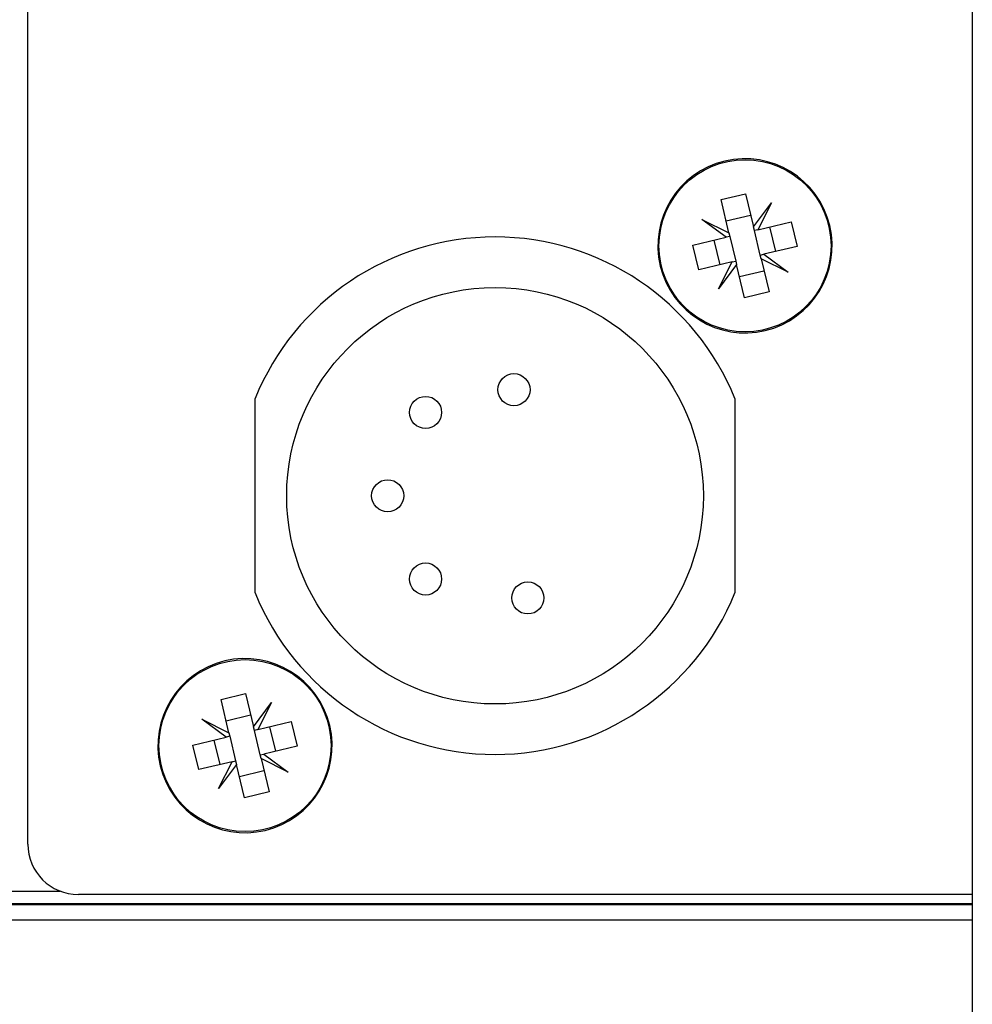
# Model space of a CAD drawing. Header units: millimetres. Extents: x 5 to 589, y 5 to 415.
# Tile 20 of 35: x 285 to 293, y 248 to 256. Entities that reach past the tile are written whole.
import ezdxf

# ---------------------------------------------------------------- set-up
doc = ezdxf.new("R2010")
doc.units = ezdxf.units.MM
doc.linetypes.add('SLD-Continua', pattern=[0])

msp = doc.modelspace()

# ---------------------------------------------------------------- linework, layer by layer
at = {"color": 7, "linetype": 'SLD-Continua', "lineweight": 25}
for p, q in [((292.8772, 284.6071), (292.8772, 246.9021)), ((285.3972, 249.272), (285.3972, 267.472)), ((290.887, 254.3778), (291.0816, 254.4243)), ((291.0816, 254.4243), (291.1444, 254.1611)), ((290.9499, 254.1147), (290.887, 254.3778)), ((291.1444, 254.1611), (291.2866, 254.3528)), ((291.2866, 254.3528), (291.1798, 254.1393)), ((290.9273, 254.2092), (291.1218, 254.2557)), ((290.7364, 254.2214), (290.9499, 254.1147)), ((290.9281, 254.0792), (290.7364, 254.2214)), ((291.1512, 254.1325), (291.1444, 254.1611)), ((291.1798, 254.1393), (291.443, 254.2021)), ((291.3209, 253.9673), (291.2744, 254.1619)), ((291.443, 254.2021), (291.4895, 254.0076)), ((291.7399, 254.1702), (291.7483, 254.1722)), ((290.6649, 254.0164), (290.9281, 254.0792)), ((290.9567, 254.086), (290.9281, 254.0792)), ((290.9499, 254.1147), (290.9567, 254.086)), ((290.9567, 254.086), (291.0031, 253.8915)), ((291.1798, 254.1393), (291.1512, 254.1325)), ((291.1977, 253.9379), (291.1512, 254.1325)), ((290.7113, 253.8219), (290.6649, 254.0164)), ((290.8799, 253.8621), (290.8335, 254.0566)), ((291.4895, 254.0076), (291.2263, 253.9448)), ((291.1977, 253.9379), (291.2263, 253.9448)), ((291.2045, 253.9093), (291.1977, 253.9379)), ((291.2263, 253.9448), (291.4179, 253.8025)), ((290.9745, 253.8847), (290.7113, 253.8219)), ((290.8677, 253.6712), (290.9745, 253.8847)), ((291.0099, 253.8629), (290.8677, 253.6712)), ((290.9745, 253.8847), (291.0031, 253.8915)), ((291.0031, 253.8915), (291.0099, 253.8629)), ((291.0728, 253.5997), (291.0099, 253.8629)), ((291.2045, 253.9093), (291.2673, 253.6461)), ((291.4179, 253.8025), (291.2045, 253.9093)), ((291.0325, 253.7683), (291.2271, 253.8147)), ((291.2673, 253.6461), (291.0728, 253.5997)), ((287.1972, 251.2622), (287.1972, 252.8017)), ((290.9972, 252.8017), (290.9972, 251.2622)), ((286.927, 250.4178), (287.1216, 250.4643)), ((286.9899, 250.1547), (286.927, 250.4178)), ((287.1216, 250.4643), (287.1844, 250.2011)), ((287.1844, 250.2011), (287.3266, 250.3928)), ((287.3266, 250.3928), (287.2198, 250.1793)), ((286.7764, 250.2614), (286.9899, 250.1547)), ((286.9681, 250.1192), (286.7764, 250.2614)), ((286.9673, 250.2492), (287.1618, 250.2957)), ((287.1912, 250.1725), (287.1844, 250.2011)), ((287.2198, 250.1793), (287.1912, 250.1725)), ((287.2377, 249.9779), (287.1912, 250.1725)), ((287.2198, 250.1793), (287.483, 250.2421)), ((287.3609, 250.0073), (287.3144, 250.2019)), ((287.483, 250.2421), (287.5295, 250.0476)), ((287.7799, 250.2102), (287.7883, 250.2122)), ((286.7049, 250.0564), (286.9681, 250.1192)), ((286.9199, 249.9021), (286.8735, 250.0966)), ((286.9967, 250.126), (286.9681, 250.1192)), ((286.9899, 250.1547), (286.9967, 250.126)), ((286.9967, 250.126), (287.0431, 249.9315)), ((286.7513, 249.8619), (286.7049, 250.0564)), ((287.5295, 250.0476), (287.2663, 249.9848)), ((287.2377, 249.9779), (287.2663, 249.9848)), ((287.2445, 249.9493), (287.2377, 249.9779)), ((287.2445, 249.9493), (287.3073, 249.6861)), ((287.4579, 249.8425), (287.2445, 249.9493)), ((287.2663, 249.9848), (287.4579, 249.8425)), ((287.0145, 249.9247), (286.7513, 249.8619)), ((286.9077, 249.7112), (287.0145, 249.9247)), ((287.0499, 249.9029), (286.9077, 249.7112)), ((287.0145, 249.9247), (287.0431, 249.9315)), ((287.0431, 249.9315), (287.0499, 249.9029)), ((287.1128, 249.6397), (287.0499, 249.9029)), ((287.0725, 249.8083), (287.2671, 249.8547)), ((287.3073, 249.6861), (287.1128, 249.6397)), ((163.0772, 248.8987), (285.6535, 248.8987)), ((292.8772, 248.872), (285.7972, 248.872)), ((292.8772, 248.7987), (156.2772, 248.7987)), ((292.8772, 248.7903), (156.2772, 248.7903)), ((292.8772, 248.6704), (156.2772, 248.6704))]:
    msp.add_line(p, q, dxfattribs=at)
for centre, radius in [((291.0772, 254.012), 0.6814), ((289.0972, 252.032), 1.65), ((289.2472, 252.872), 0.127), ((288.5472, 252.692), 0.127), ((288.2472, 252.032), 0.127), ((288.5472, 251.372), 0.127), ((289.3572, 251.222), 0.127), ((287.1172, 250.052), 0.6814)]:
    msp.add_circle(centre, radius, dxfattribs=at)
for centre, radius, start, end in [((291.0772, 254.012), 0.69, 13.42408, 103.42408), ((291.0772, 254.012), 0.69, 103.42408, 13.42408), ((289.0972, 252.032), 2.05, 22.05417, 157.94583), ((289.0972, 252.032), 2.05, 202.05417, 337.94583), ((287.1172, 250.052), 0.69, 103.42408, 13.42408), ((287.1172, 250.052), 0.69, 13.42408, 103.42408), ((285.7972, 249.272), 0.4, 180, 270)]:
    msp.add_arc(centre, radius, start, end, dxfattribs=at)

doc.saveas('drawing.dxf')
